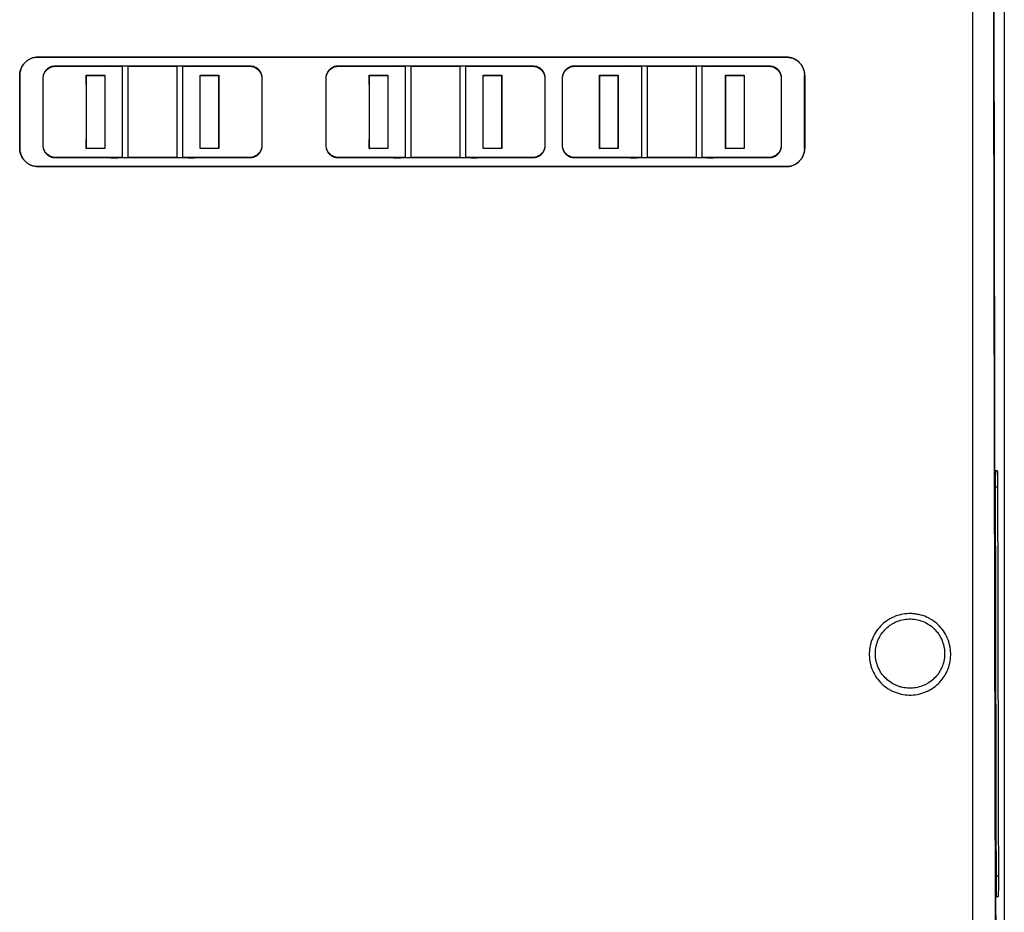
# Model space of a CAD drawing. Header units: millimetres. Extents: x -1263 to 1500, y -1080 to 1468.
# Tile 79 of 166: x 222 to 383, y -114 to 32. Entities that reach past the tile are written whole.
import ezdxf

# ---------------------------------------------------------------- set-up
doc = ezdxf.new("R2010")
doc.units = ezdxf.units.MM

msp = doc.modelspace()

# ---------------------------------------------------------------- linework, layer by layer
at = {"color": 7, "linetype": 'Continuous', "lineweight": 25}
for p, q in [((383.377, 463.305), (383.377, -185.695)), ((383.36, 162.805), (383.36, -186.678)), ((224.579, 26.283), (347.579, 26.283)), ((224.579, 26.267), (224.579, 26.283)), ((347.579, 26.267), (224.579, 26.267)), ((347.579, 26.267), (347.579, 26.283)), ((236.554, 24.834), (227.407, 24.808)), ((227.407, 24.774), (227.407, 24.808)), ((227.407, 24.774), (236.553, 24.801)), ((236.553, 24.801), (236.554, 24.834)), ((239.407, 24.768), (238.407, 24.768)), ((238.407, 24.768), (238.407, 9.804)), ((239.408, 24.784), (239.407, 24.768)), ((239.407, 24.768), (247.407, 24.768)), ((247.407, 24.784), (239.408, 24.784)), ((247.407, 24.768), (247.407, 24.784)), ((248.407, 24.768), (247.407, 24.768)), ((248.407, 9.804), (248.407, 24.768)), ((259.408, 24.808), (250.262, 24.834)), ((250.262, 24.801), (250.262, 24.834)), ((250.262, 24.801), (259.407, 24.774)), ((259.407, 24.774), (259.408, 24.808)), ((283.058, 24.834), (273.912, 24.808)), ((273.912, 24.774), (273.912, 24.808)), ((273.912, 24.774), (283.058, 24.801)), ((283.058, 24.801), (283.058, 24.834)), ((285.912, 24.768), (284.912, 24.768)), ((284.912, 24.768), (284.912, 9.804)), ((285.913, 24.784), (285.912, 24.768)), ((285.912, 24.768), (293.912, 24.768)), ((293.912, 24.784), (285.913, 24.784)), ((293.912, 24.768), (293.912, 24.784)), ((294.912, 24.768), (293.912, 24.768)), ((294.912, 9.804), (294.912, 24.768)), ((305.913, 24.808), (296.767, 24.834)), ((296.767, 24.801), (296.767, 24.834)), ((296.767, 24.801), (305.912, 24.774)), ((305.912, 24.774), (305.913, 24.808)), ((321.895, 24.834), (312.749, 24.808)), ((312.75, 24.774), (312.749, 24.808)), ((312.75, 24.774), (321.895, 24.801)), ((321.895, 24.801), (321.895, 24.834)), ((324.75, 24.768), (323.75, 24.768)), ((323.75, 24.768), (323.75, 9.804)), ((332.749, 24.784), (324.75, 24.784)), ((324.75, 24.784), (324.75, 24.768)), ((324.75, 24.768), (332.75, 24.768)), ((332.75, 24.768), (332.749, 24.784)), ((333.75, 24.768), (332.75, 24.768)), ((333.75, 9.804), (333.75, 24.768)), ((344.75, 24.808), (335.604, 24.834)), ((335.604, 24.801), (335.604, 24.834)), ((335.604, 24.801), (344.75, 24.774)), ((344.75, 24.774), (344.75, 24.808)), ((221.596, 23.284), (221.579, 23.284)), ((225.425, 22.786), (225.39, 22.785)), ((232.518, 23.321), (232.553, 23.284)), ((232.518, 23.321), (235.588, 23.321)), ((232.553, 23.284), (235.553, 23.284)), ((235.588, 23.321), (235.553, 23.284)), ((251.227, 23.321), (251.262, 23.284)), ((251.227, 23.321), (254.297, 23.321)), ((251.262, 23.284), (254.262, 23.284)), ((254.297, 23.321), (254.262, 23.284)), ((261.39, 22.786), (261.425, 22.784)), ((271.93, 22.786), (271.895, 22.784)), ((279.023, 23.321), (279.058, 23.284)), ((279.023, 23.321), (282.093, 23.321)), ((279.058, 23.284), (282.058, 23.284)), ((282.093, 23.321), (282.058, 23.284)), ((297.732, 23.321), (297.767, 23.284)), ((297.732, 23.321), (300.802, 23.321)), ((297.767, 23.284), (300.767, 23.284)), ((300.802, 23.321), (300.767, 23.284)), ((307.895, 22.786), (307.93, 22.784)), ((310.767, 22.786), (310.732, 22.784)), ((316.86, 23.321), (316.895, 23.284)), ((316.86, 23.321), (319.93, 23.321)), ((316.895, 23.284), (319.895, 23.284)), ((319.93, 23.321), (319.895, 23.284)), ((337.569, 23.321), (337.604, 23.284)), ((337.569, 23.321), (340.639, 23.321)), ((337.604, 23.284), (340.604, 23.284)), ((340.639, 23.321), (340.604, 23.284)), ((346.732, 22.786), (346.767, 22.784)), ((350.561, 23.284), (350.579, 23.284)), ((232.536, 21.785), (232.518, 21.804)), ((235.588, 21.804), (235.571, 21.785)), ((251.244, 21.785), (251.227, 21.804)), ((254.297, 21.804), (254.279, 21.785)), ((279.04, 21.785), (279.023, 21.804)), ((282.093, 21.804), (282.075, 21.785)), ((297.75, 21.785), (297.732, 21.804)), ((300.802, 21.804), (300.785, 21.785)), ((316.877, 21.785), (316.86, 21.804)), ((319.93, 21.804), (319.912, 21.785)), ((337.587, 21.785), (337.569, 21.804)), ((340.639, 21.804), (340.622, 21.785)), ((225.425, 11.787), (225.39, 11.785)), ((232.518, 12.769), (232.536, 12.786)), ((235.571, 12.786), (235.588, 12.769)), ((251.227, 12.769), (251.244, 12.786)), ((254.279, 12.786), (254.297, 12.769)), ((261.39, 11.787), (261.425, 11.785)), ((271.93, 11.787), (271.895, 11.785)), ((279.023, 12.769), (279.04, 12.786)), ((282.075, 12.786), (282.093, 12.769)), ((297.732, 12.769), (297.75, 12.786)), ((300.785, 12.786), (300.802, 12.769)), ((307.895, 11.787), (307.93, 11.785)), ((310.767, 11.787), (310.732, 11.785)), ((316.86, 12.769), (316.877, 12.786)), ((319.912, 12.786), (319.93, 12.769)), ((337.569, 12.769), (337.587, 12.786)), ((340.622, 12.786), (340.639, 12.769)), ((346.732, 11.787), (346.767, 11.785)), ((221.596, 11.285), (221.579, 11.284)), ((227.407, 9.799), (227.407, 9.762)), ((236.553, 9.772), (227.407, 9.799)), ((227.407, 9.762), (236.554, 9.735)), ((232.518, 11.252), (232.553, 11.285)), ((235.588, 11.252), (232.518, 11.252)), ((235.553, 11.285), (232.553, 11.285)), ((235.588, 11.252), (235.553, 11.285)), ((236.553, 9.772), (236.554, 9.735)), ((238.407, 9.804), (239.407, 9.804)), ((247.407, 9.804), (239.407, 9.804)), ((239.407, 9.804), (239.408, 9.785)), ((239.408, 9.785), (247.407, 9.785)), ((247.407, 9.804), (248.407, 9.804)), ((247.407, 9.785), (247.407, 9.804)), ((259.407, 9.799), (250.262, 9.772)), ((250.262, 9.772), (250.262, 9.735)), ((250.262, 9.735), (259.408, 9.762)), ((251.227, 11.252), (251.262, 11.285)), ((254.297, 11.252), (251.227, 11.252)), ((254.262, 11.285), (251.262, 11.285)), ((254.297, 11.252), (254.262, 11.285)), ((259.407, 9.799), (259.408, 9.762)), ((273.912, 9.799), (273.912, 9.762)), ((283.058, 9.772), (273.912, 9.799)), ((273.912, 9.762), (283.058, 9.735)), ((279.023, 11.252), (279.058, 11.285)), ((282.093, 11.252), (279.023, 11.252)), ((282.058, 11.285), (279.058, 11.285)), ((282.093, 11.252), (282.058, 11.285)), ((283.058, 9.772), (283.058, 9.735)), ((284.912, 9.804), (285.912, 9.804)), ((293.912, 9.804), (285.912, 9.804)), ((285.912, 9.804), (285.913, 9.785)), ((285.913, 9.785), (293.912, 9.785)), ((293.912, 9.804), (294.912, 9.804)), ((293.912, 9.785), (293.912, 9.804)), ((305.912, 9.799), (296.767, 9.772)), ((296.767, 9.772), (296.767, 9.735)), ((296.767, 9.735), (305.913, 9.762)), ((297.732, 11.252), (297.767, 11.285)), ((300.802, 11.252), (297.732, 11.252)), ((300.767, 11.285), (297.767, 11.285)), ((300.802, 11.252), (300.767, 11.285)), ((305.912, 9.799), (305.913, 9.762)), ((312.75, 9.799), (312.749, 9.762)), ((312.749, 9.762), (321.895, 9.735)), ((321.895, 9.772), (312.75, 9.799)), ((316.86, 11.252), (316.895, 11.285)), ((319.93, 11.252), (316.86, 11.252)), ((319.895, 11.285), (316.895, 11.285)), ((319.93, 11.252), (319.895, 11.285)), ((321.895, 9.772), (321.895, 9.735)), ((323.75, 9.804), (324.75, 9.804)), ((332.75, 9.804), (324.75, 9.804)), ((324.75, 9.804), (324.75, 9.785)), ((324.75, 9.785), (332.749, 9.785)), ((332.749, 9.785), (332.75, 9.804)), ((332.75, 9.804), (333.75, 9.804)), ((344.75, 9.799), (335.604, 9.772)), ((335.604, 9.772), (335.604, 9.735)), ((335.604, 9.735), (344.75, 9.762)), ((337.569, 11.252), (337.604, 11.285)), ((340.639, 11.252), (337.569, 11.252)), ((340.604, 11.285), (337.604, 11.285)), ((340.639, 11.252), (340.604, 11.285)), ((344.75, 9.799), (344.75, 9.762)), ((350.561, 11.285), (350.579, 11.284)), ((347.579, 8.303), (224.579, 8.303)), ((224.579, 8.303), (224.579, 8.285)), ((224.579, 8.285), (347.579, 8.285)), ((347.579, 8.303), (347.579, 8.285)), ((382.27, -41.695), (381.937, -41.695)), ((382.077, -111.695), (382.412, -111.695))]:
    msp.add_line(p, q, dxfattribs=at)
at = {"color": 250, "linetype": 'Continuous', "lineweight": 25}
for p, q in [((381.936, -41.701), (382.27, -41.695)), ((381.885, -44.36), (382.322, -44.359)), ((382.023, -108.279), (382.464, -108.278)), ((382.075, -111.689), (382.412, -111.695))]:
    msp.add_line(p, q, dxfattribs=at)
at = {"color": 7, "linetype": 'Continuous', "lineweight": 25, "flags": 128}
for points in [[(236.553, 24.801), (237.472, 24.785), (238.407, 24.768)], [(239.408, 24.784), (238.644, 24.798), (237.587, 24.816), (236.554, 24.834)], [(250.262, 24.834), (249.123, 24.814), (248.066, 24.796), (247.407, 24.784)], [(248.407, 24.768), (249.343, 24.785), (250.262, 24.801)], [(285.913, 24.784), (285.149, 24.798), (284.092, 24.816), (283.058, 24.834)], [(283.058, 24.801), (283.976, 24.785), (284.912, 24.768)], [(296.767, 24.834), (295.628, 24.814), (294.571, 24.796), (293.912, 24.784)], [(294.912, 24.768), (295.848, 24.785), (296.767, 24.801)], [(324.75, 24.784), (323.986, 24.798), (322.929, 24.816), (321.895, 24.834)], [(321.895, 24.801), (322.814, 24.785), (323.75, 24.768)], [(335.604, 24.834), (334.465, 24.814), (333.408, 24.796), (332.749, 24.784)], [(333.75, 24.768), (334.686, 24.785), (335.604, 24.801)], [(238.407, 9.804), (237.472, 9.788), (236.553, 9.772)], [(236.554, 9.735), (237.7, 9.755), (238.765, 9.774), (239.408, 9.785)], [(247.407, 9.785), (248.156, 9.772), (249.221, 9.754), (250.262, 9.735)], [(250.262, 9.772), (249.343, 9.788), (248.407, 9.804)], [(284.912, 9.804), (283.976, 9.788), (283.058, 9.772)], [(283.058, 9.735), (284.205, 9.755), (285.27, 9.774), (285.913, 9.785)], [(293.912, 9.785), (294.661, 9.772), (295.726, 9.754), (296.767, 9.735)], [(296.767, 9.772), (295.848, 9.788), (294.912, 9.804)], [(323.75, 9.804), (322.814, 9.788), (321.895, 9.772)], [(321.895, 9.735), (323.042, 9.755), (324.107, 9.774), (324.75, 9.785)], [(332.749, 9.785), (333.498, 9.772), (334.563, 9.754), (335.604, 9.735)], [(335.604, 9.772), (334.686, 9.788), (333.75, 9.804)]]:
    msp.add_lwpolyline(points, dxfattribs=at)
at = {"color": 7, "linetype": 'Continuous', "lineweight": 25}
msp.add_ellipse((423.067, 218.648), major_axis=(0, 2379), ratio=0.0174551, start_param=1.5565456, end_param=1.7288715, dxfattribs=at)
for points in [[(378.177, 78.517), (378.177, -9.838), (378.177, -97.903), (378.177, -185.14)], [(239.407, 9.804), (239.407, 14.79), (239.407, 19.778), (239.407, 24.768)], [(247.407, 24.768), (247.407, 19.778), (247.407, 14.79), (247.407, 9.804)], [(285.912, 9.804), (285.912, 14.79), (285.912, 19.778), (285.912, 24.768)], [(293.912, 24.768), (293.912, 19.778), (293.912, 14.79), (293.912, 9.804)], [(324.75, 9.804), (324.75, 14.79), (324.75, 19.778), (324.75, 24.768)], [(332.75, 24.768), (332.75, 19.778), (332.75, 14.79), (332.75, 9.804)], [(221.579, 23.284), (221.579, 19.283), (221.579, 15.283), (221.579, 11.284)], [(225.425, 11.787), (225.425, 15.452), (225.425, 19.119), (225.425, 22.786)], [(232.518, 21.804), (232.518, 22.309), (232.518, 22.815), (232.518, 23.321)], [(232.553, 11.285), (232.553, 15.284), (232.553, 19.284), (232.553, 23.284)], [(235.553, 23.284), (235.553, 19.284), (235.553, 15.284), (235.553, 11.285)], [(235.588, 23.321), (235.588, 22.815), (235.588, 22.309), (235.588, 21.804)], [(251.227, 21.804), (251.227, 22.309), (251.227, 22.815), (251.227, 23.321)], [(251.262, 11.285), (251.262, 15.284), (251.262, 19.284), (251.262, 23.284)], [(254.262, 23.284), (254.262, 19.284), (254.262, 15.284), (254.262, 11.285)], [(254.297, 23.321), (254.297, 22.815), (254.297, 22.309), (254.297, 21.804)], [(261.39, 22.786), (261.39, 19.119), (261.39, 15.452), (261.39, 11.787)], [(271.93, 11.787), (271.93, 15.452), (271.93, 19.119), (271.93, 22.786)], [(279.023, 21.804), (279.023, 22.309), (279.023, 22.815), (279.023, 23.321)], [(279.058, 11.285), (279.058, 15.284), (279.058, 19.284), (279.058, 23.284)], [(282.058, 23.284), (282.058, 19.284), (282.058, 15.284), (282.058, 11.285)], [(282.093, 23.321), (282.093, 22.815), (282.093, 22.309), (282.093, 21.804)], [(297.732, 21.804), (297.732, 22.309), (297.732, 22.815), (297.732, 23.321)], [(297.767, 11.285), (297.767, 15.284), (297.767, 19.284), (297.767, 23.284)], [(300.767, 23.284), (300.767, 19.284), (300.767, 15.284), (300.767, 11.285)], [(300.802, 23.321), (300.802, 22.815), (300.802, 22.309), (300.802, 21.804)], [(307.895, 22.786), (307.895, 19.119), (307.895, 15.452), (307.895, 11.787)], [(310.767, 11.787), (310.767, 15.452), (310.767, 19.119), (310.767, 22.786)], [(316.86, 21.804), (316.86, 22.309), (316.86, 22.815), (316.86, 23.321)], [(316.895, 11.285), (316.895, 15.284), (316.895, 19.284), (316.895, 23.284)], [(319.895, 23.284), (319.895, 19.284), (319.895, 15.284), (319.895, 11.285)], [(319.93, 23.321), (319.93, 22.815), (319.93, 22.309), (319.93, 21.804)], [(337.569, 21.804), (337.569, 22.309), (337.569, 22.815), (337.569, 23.321)], [(337.604, 11.285), (337.604, 15.284), (337.604, 19.284), (337.604, 23.284)], [(340.604, 23.284), (340.604, 19.284), (340.604, 15.284), (340.604, 11.285)], [(340.639, 23.321), (340.639, 22.815), (340.639, 22.309), (340.639, 21.804)], [(346.732, 22.786), (346.732, 19.119), (346.732, 15.452), (346.732, 11.787)], [(350.579, 23.284), (350.579, 19.283), (350.579, 15.283), (350.579, 11.284)], [(232.518, 11.252), (232.518, 11.758), (232.518, 12.263), (232.518, 12.769)], [(235.588, 12.769), (235.588, 12.263), (235.588, 11.758), (235.588, 11.252)], [(251.227, 11.252), (251.227, 11.758), (251.227, 12.263), (251.227, 12.769)], [(254.297, 12.769), (254.297, 12.263), (254.297, 11.758), (254.297, 11.252)], [(279.023, 11.252), (279.023, 11.758), (279.023, 12.263), (279.023, 12.769)], [(282.093, 12.769), (282.093, 12.263), (282.093, 11.758), (282.093, 11.252)], [(297.732, 11.252), (297.732, 11.758), (297.732, 12.263), (297.732, 12.769)], [(300.802, 12.769), (300.802, 12.263), (300.802, 11.758), (300.802, 11.252)], [(316.86, 11.252), (316.86, 11.758), (316.86, 12.263), (316.86, 12.769)], [(319.93, 12.769), (319.93, 12.263), (319.93, 11.758), (319.93, 11.252)], [(337.569, 11.252), (337.569, 11.758), (337.569, 12.263), (337.569, 12.769)], [(340.639, 12.769), (340.639, 12.263), (340.639, 11.758), (340.639, 11.252)], [(381.885, -45.028), (381.926, -66.424), (381.973, -87.787), (382.025, -109.109)], [(382.464, -108.278), (382.412, -87.01), (382.364, -65.701), (382.322, -44.359)]]:
    msp.add_open_spline(points, degree=3, dxfattribs=at)
for points, knots in [([(382.044, -156.733), (382.039, -155.062), (382.03, -151.72), (382.016, -146.706), (382.002, -141.69), (381.989, -136.673), (381.976, -131.655), (381.963, -126.635), (381.95, -121.615), (381.938, -116.593), (381.925, -111.57), (381.913, -106.546), (381.901, -101.521), (381.889, -96.494), (381.878, -91.467), (381.866, -86.439), (381.855, -81.409), (381.844, -76.379), (381.833, -71.348), (381.822, -66.316), (381.812, -61.283), (381.802, -56.249), (381.791, -51.214), (381.781, -46.178), (381.772, -41.142), (381.762, -36.104), (381.753, -31.066), (381.744, -26.028), (381.735, -20.988), (381.726, -15.948), (381.717, -10.907), (381.709, -5.865), (381.7, -0.823), (381.692, 4.22), (381.685, 9.263), (381.677, 14.307), (381.669, 19.351), (381.662, 24.396), (381.655, 29.442), (381.648, 34.488), (381.641, 39.534), (381.635, 44.581), (381.628, 49.628), (381.622, 54.676), (381.616, 59.724), (381.61, 64.772), (381.605, 69.821), (381.601, 73.187), (381.599, 74.87)], [0, 0, 0, 0, 0.0217773, 0.0435529, 0.0653269, 0.0870991, 0.1088696, 0.1306384, 0.1524056, 0.174171, 0.1959347, 0.2176968, 0.2394571, 0.2612158, 0.2829727, 0.304728, 0.3264815, 0.3482334, 0.3699835, 0.391732, 0.4134788, 0.4352238, 0.4569672, 0.4787089, 0.5004488, 0.5221871, 0.5439237, 0.5656586, 0.5873918, 0.6091233, 0.6308531, 0.6525812, 0.6743076, 0.6960323, 0.7177553, 0.7394766, 0.7611962, 0.7829141, 0.8046303, 0.8263449, 0.8480577, 0.8697688, 0.8914783, 0.913186, 0.934892, 0.9565964, 0.978299, 1, 1, 1, 1]), ([(221.579, 23.284), (221.579, 23.481), (221.598, 23.676), (221.674, 24.058), (221.732, 24.249), (221.882, 24.611), (221.973, 24.783), (222.19, 25.109), (222.317, 25.264), (222.593, 25.541), (222.744, 25.665), (223.071, 25.885), (223.246, 25.978), (223.788, 26.204), (224.182, 26.283), (224.579, 26.283)], [0, 0, 0, 0, 0.125, 0.125, 0.25, 0.25, 0.375, 0.375, 0.5, 0.5, 0.625, 0.625, 0.75, 0.75, 1, 1, 1, 1]), ([(224.579, 26.267), (224.382, 26.267), (224.188, 26.247), (223.806, 26.171), (223.616, 26.114), (223.255, 25.964), (223.084, 25.872), (222.76, 25.656), (222.606, 25.53), (222.331, 25.255), (222.208, 25.104), (221.99, 24.779), (221.898, 24.605), (221.749, 24.247), (221.692, 24.06), (221.616, 23.675), (221.596, 23.481), (221.596, 23.284)], [0, 0, 0, 0, 0.125, 0.125, 0.25, 0.25, 0.375, 0.375, 0.5, 0.5, 0.625, 0.625, 0.75, 0.75, 0.875, 0.875, 1, 1, 1, 1]), ([(350.579, 23.284), (350.579, 23.481), (350.56, 23.676), (350.484, 24.058), (350.426, 24.249), (350.276, 24.611), (350.184, 24.783), (349.967, 25.109), (349.841, 25.264), (349.565, 25.541), (349.414, 25.665), (349.086, 25.885), (348.912, 25.978), (348.37, 26.204), (347.976, 26.283), (347.579, 26.283)], [0, 0, 0, 0, 0.125, 0.125, 0.25, 0.25, 0.375, 0.375, 0.5, 0.5, 0.625, 0.625, 0.75, 0.75, 1, 1, 1, 1]), ([(347.579, 26.267), (347.776, 26.267), (347.97, 26.247), (348.352, 26.171), (348.541, 26.114), (348.903, 25.964), (349.074, 25.872), (349.398, 25.656), (349.552, 25.53), (349.826, 25.255), (349.95, 25.104), (350.167, 24.779), (350.26, 24.605), (350.408, 24.247), (350.465, 24.06), (350.542, 23.675), (350.561, 23.481), (350.561, 23.284)], [0, 0, 0, 0, 0.125, 0.125, 0.25, 0.25, 0.375, 0.375, 0.5, 0.5, 0.625, 0.625, 0.75, 0.75, 0.875, 0.875, 1, 1, 1, 1]), ([(227.407, 24.808), (227.274, 24.806), (227.143, 24.792), (226.886, 24.738), (226.758, 24.698), (226.515, 24.596), (226.4, 24.533), (226.181, 24.386), (226.078, 24.301), (225.892, 24.114), (225.809, 24.013), (225.662, 23.794), (225.599, 23.676), (225.447, 23.314), (225.392, 23.05), (225.39, 22.785)], [0, 0, 0, 0, 0.125, 0.125, 0.25, 0.25, 0.375, 0.375, 0.5, 0.5, 0.625, 0.625, 0.75, 0.75, 1, 1, 1, 1]), ([(225.425, 22.786), (225.426, 22.916), (225.44, 23.045), (225.491, 23.297), (225.53, 23.422), (225.63, 23.661), (225.691, 23.775), (225.834, 23.989), (225.917, 24.091), (226.1, 24.275), (226.199, 24.357), (226.414, 24.502), (226.53, 24.565), (226.886, 24.716), (227.146, 24.771), (227.407, 24.774)], [0, 0, 0, 0, 0.125, 0.125, 0.25, 0.25, 0.375, 0.375, 0.5, 0.5, 0.625, 0.625, 0.75, 0.75, 1, 1, 1, 1]), ([(259.407, 24.774), (259.539, 24.774), (259.668, 24.76), (259.922, 24.709), (260.048, 24.671), (260.288, 24.57), (260.402, 24.509), (260.617, 24.365), (260.719, 24.281), (260.993, 24.006), (261.14, 23.784), (261.338, 23.308), (261.39, 23.048), (261.39, 22.786)], [0, 0, 0, 0, 0.125, 0.125, 0.25, 0.25, 0.375, 0.375, 0.5, 0.5, 0.75, 0.75, 1, 1, 1, 1]), ([(261.425, 22.784), (261.425, 22.918), (261.412, 23.049), (261.361, 23.306), (261.322, 23.434), (261.222, 23.679), (261.16, 23.794), (261.014, 24.014), (260.929, 24.118), (260.743, 24.305), (260.642, 24.389), (260.422, 24.537), (260.304, 24.6), (259.94, 24.752), (259.675, 24.807), (259.408, 24.808)], [0, 0, 0, 0, 0.125, 0.125, 0.25, 0.25, 0.375, 0.375, 0.5, 0.5, 0.625, 0.625, 0.75, 0.75, 1, 1, 1, 1]), ([(273.912, 24.808), (273.779, 24.807), (273.647, 24.794), (273.389, 24.742), (273.261, 24.702), (273.016, 24.6), (272.9, 24.538), (272.681, 24.391), (272.577, 24.305), (272.299, 24.026), (272.149, 23.8), (271.948, 23.315), (271.895, 23.051), (271.895, 22.784)], [0, 0, 0, 0, 0.125, 0.125, 0.25, 0.25, 0.375, 0.375, 0.5, 0.5, 0.75, 0.75, 1, 1, 1, 1]), ([(271.93, 22.786), (271.93, 22.917), (271.943, 23.046), (271.993, 23.299), (272.031, 23.424), (272.13, 23.665), (272.19, 23.778), (272.334, 23.994), (272.417, 24.096), (272.691, 24.372), (272.912, 24.52), (273.389, 24.72), (273.65, 24.773), (273.912, 24.774)], [0, 0, 0, 0, 0.125, 0.125, 0.25, 0.25, 0.375, 0.375, 0.5, 0.5, 0.75, 0.75, 1, 1, 1, 1]), ([(305.912, 24.774), (306.044, 24.774), (306.173, 24.76), (306.427, 24.709), (306.553, 24.671), (306.793, 24.57), (306.907, 24.509), (307.122, 24.365), (307.224, 24.281), (307.498, 24.006), (307.645, 23.784), (307.843, 23.308), (307.895, 23.048), (307.895, 22.786)], [0, 0, 0, 0, 0.125, 0.125, 0.25, 0.25, 0.375, 0.375, 0.5, 0.5, 0.75, 0.75, 1, 1, 1, 1]), ([(307.93, 22.784), (307.93, 22.918), (307.917, 23.049), (307.866, 23.306), (307.827, 23.434), (307.726, 23.679), (307.664, 23.794), (307.519, 24.014), (307.434, 24.118), (307.248, 24.305), (307.147, 24.389), (306.927, 24.537), (306.809, 24.6), (306.445, 24.752), (306.18, 24.807), (305.913, 24.808)], [0, 0, 0, 0, 0.125, 0.125, 0.25, 0.25, 0.375, 0.375, 0.5, 0.5, 0.625, 0.625, 0.75, 0.75, 1, 1, 1, 1]), ([(312.749, 24.808), (312.616, 24.807), (312.485, 24.794), (312.226, 24.742), (312.098, 24.702), (311.853, 24.6), (311.738, 24.538), (311.518, 24.391), (311.415, 24.305), (311.136, 24.026), (310.986, 23.8), (310.785, 23.315), (310.732, 23.051), (310.732, 22.784)], [0, 0, 0, 0, 0.125, 0.125, 0.25, 0.25, 0.375, 0.375, 0.5, 0.5, 0.75, 0.75, 1, 1, 1, 1]), ([(310.767, 22.786), (310.767, 22.917), (310.78, 23.046), (310.83, 23.299), (310.868, 23.424), (310.967, 23.665), (311.028, 23.778), (311.171, 23.994), (311.255, 24.096), (311.528, 24.372), (311.749, 24.52), (312.226, 24.72), (312.487, 24.773), (312.75, 24.774)], [0, 0, 0, 0, 0.125, 0.125, 0.25, 0.25, 0.375, 0.375, 0.5, 0.5, 0.75, 0.75, 1, 1, 1, 1]), ([(346.767, 22.784), (346.767, 22.918), (346.754, 23.049), (346.703, 23.306), (346.664, 23.434), (346.564, 23.679), (346.502, 23.794), (346.356, 24.014), (346.271, 24.118), (346.085, 24.305), (345.984, 24.389), (345.764, 24.537), (345.646, 24.6), (345.282, 24.752), (345.017, 24.807), (344.75, 24.808)], [0, 0, 0, 0, 0.125, 0.125, 0.25, 0.25, 0.375, 0.375, 0.5, 0.5, 0.625, 0.625, 0.75, 0.75, 1, 1, 1, 1]), ([(344.75, 24.774), (344.881, 24.774), (345.01, 24.76), (345.264, 24.709), (345.39, 24.671), (345.63, 24.57), (345.744, 24.509), (345.959, 24.365), (346.061, 24.281), (346.335, 24.006), (346.483, 23.784), (346.68, 23.308), (346.732, 23.048), (346.732, 22.786)], [0, 0, 0, 0, 0.125, 0.125, 0.25, 0.25, 0.375, 0.375, 0.5, 0.5, 0.75, 0.75, 1, 1, 1, 1]), ([(221.596, 11.285), (221.596, 12.491), (221.596, 13.696), (221.596, 14.902), (221.596, 16.107), (221.596, 17.313), (221.596, 18.518), (221.596, 20.107), (221.596, 21.696), (221.596, 23.284)], [0, 0, 0, 0, 0.003629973, 0.003629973, 0.003629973, 0.007259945, 0.007259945, 0.007259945, 0.01204251, 0.01204251, 0.01204251, 0.01204251]), ([(225.39, 22.785), (225.39, 21.872), (225.39, 20.96), (225.39, 20.047), (225.39, 19.112), (225.39, 18.177), (225.39, 17.242), (225.39, 15.423), (225.39, 13.604), (225.39, 11.785)], [0.00006788, 0.00006788, 0.00006788, 0.00006788, 0.002814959, 0.002814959, 0.002814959, 0.005629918, 0.005629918, 0.005629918, 0.01110715, 0.01110715, 0.01110715, 0.01110715]), ([(261.425, 11.785), (261.425, 12.702), (261.425, 13.618), (261.425, 14.535), (261.425, 15.451), (261.425, 16.368), (261.425, 17.284), (261.425, 19.118), (261.425, 20.951), (261.425, 22.784)], [0, 0, 0, 0, 0.002759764, 0.002759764, 0.002759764, 0.005519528, 0.005519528, 0.005519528, 0.011038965, 0.011038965, 0.011038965, 0.011038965]), ([(271.895, 22.784), (271.895, 21.868), (271.895, 20.951), (271.895, 20.034), (271.895, 19.118), (271.895, 18.201), (271.895, 17.284), (271.895, 15.451), (271.895, 13.618), (271.895, 11.785)], [0, 0, 0, 0, 0.002759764, 0.002759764, 0.002759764, 0.005519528, 0.005519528, 0.005519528, 0.011038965, 0.011038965, 0.011038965, 0.011038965]), ([(307.93, 11.785), (307.93, 12.702), (307.93, 13.618), (307.93, 14.535), (307.93, 15.451), (307.93, 16.368), (307.93, 17.284), (307.93, 19.118), (307.93, 20.951), (307.93, 22.784)], [0, 0, 0, 0, 0.002759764, 0.002759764, 0.002759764, 0.005519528, 0.005519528, 0.005519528, 0.011038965, 0.011038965, 0.011038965, 0.011038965]), ([(310.732, 22.784), (310.732, 21.868), (310.732, 20.951), (310.732, 20.034), (310.732, 19.118), (310.732, 18.201), (310.732, 17.284), (310.732, 15.451), (310.732, 13.618), (310.732, 11.785)], [0, 0, 0, 0, 0.002759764, 0.002759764, 0.002759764, 0.005519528, 0.005519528, 0.005519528, 0.011038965, 0.011038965, 0.011038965, 0.011038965]), ([(346.767, 11.785), (346.767, 12.702), (346.767, 13.618), (346.767, 14.535), (346.767, 15.451), (346.767, 16.368), (346.767, 17.284), (346.767, 19.118), (346.767, 20.951), (346.767, 22.784)], [0, 0, 0, 0, 0.002759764, 0.002759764, 0.002759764, 0.005519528, 0.005519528, 0.005519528, 0.011038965, 0.011038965, 0.011038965, 0.011038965]), ([(350.561, 11.285), (350.561, 12.491), (350.561, 13.696), (350.561, 14.902), (350.561, 16.107), (350.561, 17.313), (350.561, 18.518), (350.561, 20.107), (350.561, 21.696), (350.561, 23.284)], [0, 0, 0, 0, 0.003629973, 0.003629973, 0.003629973, 0.007259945, 0.007259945, 0.007259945, 0.01204251, 0.01204251, 0.01204251, 0.01204251]), ([(232.536, 12.786), (232.536, 14.286), (232.536, 15.785), (232.536, 17.285), (232.536, 18.785), (232.536, 20.285), (232.536, 21.785)], [0, 0, 0, 0, 0.0045159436, 0.0045159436, 0.0045159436, 0.0090319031, 0.0090319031, 0.0090319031, 0.0090319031]), ([(235.571, 21.785), (235.571, 20.285), (235.571, 18.785), (235.571, 17.285), (235.571, 15.785), (235.571, 14.286), (235.571, 12.786)], [0, 0, 0, 0, 0.0045159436, 0.0045159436, 0.0045159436, 0.0090319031, 0.0090319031, 0.0090319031, 0.0090319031]), ([(251.244, 12.786), (251.244, 14.286), (251.244, 15.785), (251.244, 17.285), (251.244, 18.785), (251.244, 20.285), (251.244, 21.785)], [0, 0, 0, 0, 0.0045159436, 0.0045159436, 0.0045159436, 0.0090319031, 0.0090319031, 0.0090319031, 0.0090319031]), ([(254.279, 21.785), (254.279, 20.285), (254.279, 18.785), (254.279, 17.285), (254.279, 15.785), (254.279, 14.286), (254.279, 12.786)], [0, 0, 0, 0, 0.0045159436, 0.0045159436, 0.0045159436, 0.0090319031, 0.0090319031, 0.0090319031, 0.0090319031]), ([(279.04, 12.786), (279.04, 14.286), (279.04, 15.785), (279.04, 17.285), (279.04, 18.785), (279.04, 20.285), (279.04, 21.785)], [0, 0, 0, 0, 0.0045159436, 0.0045159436, 0.0045159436, 0.0090319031, 0.0090319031, 0.0090319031, 0.0090319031]), ([(282.075, 21.785), (282.075, 20.285), (282.075, 18.785), (282.075, 17.285), (282.075, 15.785), (282.075, 14.286), (282.075, 12.786)], [0, 0, 0, 0, 0.0045159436, 0.0045159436, 0.0045159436, 0.0090319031, 0.0090319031, 0.0090319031, 0.0090319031]), ([(297.75, 12.786), (297.75, 14.286), (297.75, 15.785), (297.75, 17.285), (297.75, 18.785), (297.75, 20.285), (297.75, 21.785)], [0, 0, 0, 0, 0.0045159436, 0.0045159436, 0.0045159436, 0.0090319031, 0.0090319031, 0.0090319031, 0.0090319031]), ([(300.785, 21.785), (300.785, 20.285), (300.785, 18.785), (300.785, 17.285), (300.785, 15.785), (300.785, 14.286), (300.785, 12.786)], [0, 0, 0, 0, 0.0045159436, 0.0045159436, 0.0045159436, 0.0090319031, 0.0090319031, 0.0090319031, 0.0090319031]), ([(316.877, 12.786), (316.877, 14.286), (316.877, 15.785), (316.877, 17.285), (316.877, 18.785), (316.877, 20.285), (316.877, 21.785)], [0, 0, 0, 0, 0.0045159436, 0.0045159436, 0.0045159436, 0.0090319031, 0.0090319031, 0.0090319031, 0.0090319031]), ([(319.912, 21.785), (319.912, 20.285), (319.912, 18.785), (319.912, 17.285), (319.912, 15.785), (319.912, 14.286), (319.912, 12.786)], [0, 0, 0, 0, 0.0045159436, 0.0045159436, 0.0045159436, 0.0090319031, 0.0090319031, 0.0090319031, 0.0090319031]), ([(337.587, 12.786), (337.587, 14.286), (337.587, 15.785), (337.587, 17.285), (337.587, 18.785), (337.587, 20.285), (337.587, 21.785)], [0, 0, 0, 0, 0.0045159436, 0.0045159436, 0.0045159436, 0.0090319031, 0.0090319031, 0.0090319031, 0.0090319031]), ([(340.622, 21.785), (340.622, 20.285), (340.622, 18.785), (340.622, 17.285), (340.622, 15.785), (340.622, 14.286), (340.622, 12.786)], [0, 0, 0, 0, 0.0045159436, 0.0045159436, 0.0045159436, 0.0090319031, 0.0090319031, 0.0090319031, 0.0090319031]), ([(225.39, 11.785), (225.391, 11.652), (225.405, 11.522), (225.457, 11.266), (225.497, 11.138), (225.598, 10.895), (225.66, 10.779), (225.806, 10.561), (225.891, 10.457), (226.076, 10.271), (226.177, 10.187), (226.396, 10.039), (226.514, 9.975), (226.877, 9.821), (227.141, 9.765), (227.407, 9.762)], [0, 0, 0, 0, 0.125, 0.125, 0.25, 0.25, 0.375, 0.375, 0.5, 0.5, 0.625, 0.625, 0.75, 0.75, 1, 1, 1, 1]), ([(227.407, 9.799), (227.277, 9.8), (227.148, 9.814), (226.895, 9.867), (226.77, 9.906), (226.53, 10.007), (226.417, 10.069), (226.203, 10.213), (226.101, 10.297), (225.919, 10.48), (225.837, 10.58), (225.692, 10.796), (225.63, 10.911), (225.481, 11.267), (225.427, 11.526), (225.425, 11.787)], [0, 0, 0, 0, 0.125, 0.125, 0.25, 0.25, 0.375, 0.375, 0.5, 0.5, 0.625, 0.625, 0.75, 0.75, 1, 1, 1, 1]), ([(261.39, 11.787), (261.39, 11.656), (261.377, 11.527), (261.327, 11.274), (261.289, 11.148), (261.19, 10.908), (261.129, 10.794), (260.986, 10.579), (260.903, 10.476), (260.629, 10.201), (260.408, 10.053), (259.931, 9.853), (259.67, 9.799), (259.407, 9.799)], [0, 0, 0, 0, 0.125, 0.125, 0.25, 0.25, 0.375, 0.375, 0.5, 0.5, 0.75, 0.75, 1, 1, 1, 1]), ([(259.408, 9.762), (259.541, 9.762), (259.673, 9.776), (259.931, 9.828), (260.059, 9.867), (260.304, 9.969), (260.42, 10.032), (260.639, 10.179), (260.743, 10.264), (261.021, 10.544), (261.171, 10.769), (261.372, 11.255), (261.425, 11.519), (261.425, 11.785)], [0, 0, 0, 0, 0.125, 0.125, 0.25, 0.25, 0.375, 0.375, 0.5, 0.5, 0.75, 0.75, 1, 1, 1, 1]), ([(271.895, 11.785), (271.895, 11.652), (271.908, 11.521), (271.959, 11.263), (271.998, 11.135), (272.098, 10.891), (272.16, 10.775), (272.307, 10.555), (272.391, 10.451), (272.669, 10.172), (272.894, 10.02), (273.38, 9.817), (273.645, 9.763), (273.912, 9.762)], [0, 0, 0, 0, 0.125, 0.125, 0.25, 0.25, 0.375, 0.375, 0.5, 0.5, 0.75, 0.75, 1, 1, 1, 1]), ([(273.912, 9.799), (273.781, 9.799), (273.652, 9.812), (273.398, 9.864), (273.272, 9.902), (273.032, 10.002), (272.918, 10.064), (272.702, 10.208), (272.601, 10.292), (272.327, 10.567), (272.179, 10.789), (271.982, 11.265), (271.93, 11.525), (271.93, 11.787)], [0, 0, 0, 0, 0.125, 0.125, 0.25, 0.25, 0.375, 0.375, 0.5, 0.5, 0.75, 0.75, 1, 1, 1, 1]), ([(307.895, 11.787), (307.895, 11.656), (307.882, 11.527), (307.832, 11.274), (307.794, 11.148), (307.695, 10.908), (307.634, 10.794), (307.491, 10.579), (307.408, 10.476), (307.134, 10.201), (306.913, 10.053), (306.436, 9.853), (306.175, 9.799), (305.912, 9.799)], [0, 0, 0, 0, 0.125, 0.125, 0.25, 0.25, 0.375, 0.375, 0.5, 0.5, 0.75, 0.75, 1, 1, 1, 1]), ([(305.913, 9.762), (306.046, 9.762), (306.178, 9.776), (306.436, 9.828), (306.564, 9.867), (306.809, 9.969), (306.924, 10.032), (307.144, 10.179), (307.248, 10.264), (307.526, 10.544), (307.676, 10.769), (307.877, 11.255), (307.93, 11.519), (307.93, 11.785)], [0, 0, 0, 0, 0.125, 0.125, 0.25, 0.25, 0.375, 0.375, 0.5, 0.5, 0.75, 0.75, 1, 1, 1, 1]), ([(310.732, 11.785), (310.732, 11.652), (310.745, 11.521), (310.796, 11.263), (310.835, 11.135), (310.936, 10.891), (310.998, 10.775), (311.144, 10.555), (311.228, 10.451), (311.507, 10.172), (311.732, 10.02), (312.217, 9.817), (312.482, 9.763), (312.749, 9.762)], [0, 0, 0, 0, 0.125, 0.125, 0.25, 0.25, 0.375, 0.375, 0.5, 0.5, 0.75, 0.75, 1, 1, 1, 1]), ([(312.75, 9.799), (312.618, 9.799), (312.489, 9.812), (312.235, 9.864), (312.109, 9.902), (311.869, 10.002), (311.755, 10.064), (311.54, 10.208), (311.438, 10.292), (311.164, 10.567), (311.017, 10.789), (310.82, 11.265), (310.767, 11.525), (310.767, 11.787)], [0, 0, 0, 0, 0.125, 0.125, 0.25, 0.25, 0.375, 0.375, 0.5, 0.5, 0.75, 0.75, 1, 1, 1, 1]), ([(346.732, 11.787), (346.732, 11.656), (346.719, 11.527), (346.669, 11.274), (346.631, 11.148), (346.532, 10.908), (346.472, 10.794), (346.328, 10.579), (346.245, 10.476), (345.971, 10.201), (345.75, 10.053), (345.273, 9.853), (345.012, 9.799), (344.75, 9.799)], [0, 0, 0, 0, 0.125, 0.125, 0.25, 0.25, 0.375, 0.375, 0.5, 0.5, 0.75, 0.75, 1, 1, 1, 1]), ([(344.75, 9.762), (344.883, 9.762), (345.015, 9.776), (345.273, 9.828), (345.401, 9.867), (345.646, 9.969), (345.762, 10.032), (345.981, 10.179), (346.085, 10.264), (346.363, 10.544), (346.513, 10.769), (346.714, 11.255), (346.767, 11.519), (346.767, 11.785)], [0, 0, 0, 0, 0.125, 0.125, 0.25, 0.25, 0.375, 0.375, 0.5, 0.5, 0.75, 0.75, 1, 1, 1, 1]), ([(224.579, 8.285), (224.38, 8.285), (224.185, 8.304), (223.801, 8.381), (223.611, 8.438), (223.247, 8.589), (223.075, 8.681), (222.749, 8.899), (222.595, 9.026), (222.318, 9.303), (222.194, 9.454), (221.975, 9.782), (221.882, 9.956), (221.733, 10.316), (221.676, 10.505), (221.599, 10.891), (221.579, 11.087), (221.579, 11.284)], [0, 0, 0, 0, 0.125, 0.125, 0.25, 0.25, 0.375, 0.375, 0.5, 0.5, 0.625, 0.625, 0.75, 0.75, 0.875, 0.875, 1, 1, 1, 1]), ([(221.596, 11.285), (221.596, 11.089), (221.616, 10.895), (221.691, 10.515), (221.748, 10.326), (221.897, 9.965), (221.989, 9.794), (222.204, 9.47), (222.33, 9.317), (222.605, 9.041), (222.755, 8.918), (223.08, 8.699), (223.254, 8.606), (223.792, 8.382), (224.184, 8.303), (224.579, 8.303)], [0, 0, 0, 0, 0.125, 0.125, 0.25, 0.25, 0.375, 0.375, 0.5, 0.5, 0.625, 0.625, 0.75, 0.75, 1, 1, 1, 1]), ([(350.561, 11.285), (350.561, 11.089), (350.542, 10.895), (350.466, 10.515), (350.41, 10.326), (350.26, 9.965), (350.169, 9.794), (349.953, 9.47), (349.828, 9.317), (349.553, 9.041), (349.403, 8.918), (349.078, 8.699), (348.904, 8.606), (348.365, 8.382), (347.973, 8.303), (347.579, 8.303)], [0, 0, 0, 0, 0.125, 0.125, 0.25, 0.25, 0.375, 0.375, 0.5, 0.5, 0.625, 0.625, 0.75, 0.75, 1, 1, 1, 1]), ([(347.579, 8.285), (347.777, 8.285), (347.972, 8.304), (348.356, 8.381), (348.547, 8.438), (348.91, 8.589), (349.083, 8.681), (349.409, 8.899), (349.563, 9.026), (349.84, 9.303), (349.964, 9.454), (350.183, 9.782), (350.276, 9.956), (350.425, 10.316), (350.482, 10.505), (350.559, 10.891), (350.579, 11.087), (350.579, 11.284)], [0, 0, 0, 0, 0.125, 0.125, 0.25, 0.25, 0.375, 0.375, 0.5, 0.5, 0.625, 0.625, 0.75, 0.75, 0.875, 0.875, 1, 1, 1, 1]), ([(381.937, -41.695), (381.929, -41.695), (381.922, -41.785), (381.909, -42.128), (381.903, -42.382), (381.893, -43.009), (381.889, -43.382), (381.885, -44.183), (381.884, -44.61), (381.885, -45.028)], [4.712389, 4.712389, 4.712389, 4.712389, 5.1329168, 5.1329168, 5.5534447, 5.5534447, 5.9739725, 5.9739725, 6.3945003, 6.3945003, 6.3945003, 6.3945003]), ([(382.322, -44.359), (382.322, -43.997), (382.32, -43.642), (382.314, -42.994), (382.31, -42.701), (382.301, -42.215), (382.295, -42.022), (382.283, -41.762), (382.277, -41.695), (382.27, -41.695)], [3.2538108, 3.2538108, 3.2538108, 3.2538108, 3.6184554, 3.6184554, 3.9830999, 3.9830999, 4.3477444, 4.3477444, 4.712389, 4.712389, 4.712389, 4.712389]), ([(363.02, -76.472), (362.716, -76.151), (362.444, -75.8), (361.979, -75.061), (361.785, -74.672), (361.55, -74.059), (361.481, -73.849), (361.365, -73.427), (361.318, -73.214), (361.207, -72.572), (361.175, -72.138), (361.197, -71.257), (361.251, -70.825), (361.393, -70.189), (361.451, -69.979), (361.588, -69.563), (361.668, -69.357), (361.933, -68.756), (362.147, -68.378), (362.649, -67.663), (362.939, -67.325), (363.571, -66.721), (363.914, -66.452), (364.471, -66.098), (364.665, -65.988), (365.057, -65.79), (365.257, -65.701), (365.868, -65.464), (366.293, -65.345), (367.165, -65.193), (367.602, -65.161), (368.258, -65.177), (368.478, -65.193), (368.916, -65.247), (369.135, -65.286), (369.778, -65.431), (370.193, -65.568), (370.795, -65.836), (370.994, -65.936), (371.378, -66.154), (371.563, -66.272), (372.103, -66.654), (372.438, -66.946), (373.038, -67.579), (373.306, -67.923), (373.775, -68.669), (373.971, -69.061), (374.205, -69.67), (374.273, -69.877), (374.389, -70.298), (374.437, -70.514), (374.548, -71.161), (374.58, -71.595), (374.558, -72.465), (374.504, -72.905), (374.313, -73.756), (374.178, -74.168), (373.913, -74.769), (373.813, -74.967), (373.598, -75.349), (373.482, -75.533), (373.107, -76.068), (372.823, -76.399), (372.184, -77.01), (371.839, -77.28), (371.287, -77.631), (371.097, -77.74), (370.704, -77.938), (370.501, -78.029), (369.885, -78.268), (369.464, -78.385), (368.6, -78.536), (368.153, -78.569), (367.277, -78.548), (366.843, -78.495), (366.196, -78.35), (365.982, -78.291), (365.565, -78.152), (365.157, -77.994), (364.766, -77.798), (364.384, -77.581), (364.197, -77.462), (363.656, -77.08), (363.324, -76.793), (363.02, -76.472)], [0, 0, 0, 0, 0.03125, 0.03125, 0.0625, 0.0625, 0.078125, 0.078125, 0.09375, 0.09375, 0.125, 0.125, 0.15625, 0.15625, 0.171875, 0.171875, 0.1875, 0.1875, 0.21875, 0.21875, 0.25, 0.25, 0.28125, 0.28125, 0.296875, 0.296875, 0.3125, 0.3125, 0.34375, 0.34375, 0.375, 0.375, 0.390625, 0.390625, 0.40625, 0.40625, 0.4375, 0.4375, 0.453125, 0.453125, 0.46875, 0.46875, 0.5, 0.5, 0.53125, 0.53125, 0.5625, 0.5625, 0.578125, 0.578125, 0.59375, 0.59375, 0.625, 0.625, 0.65625, 0.65625, 0.6875, 0.6875, 0.703125, 0.703125, 0.71875, 0.71875, 0.75, 0.75, 0.78125, 0.78125, 0.796875, 0.796875, 0.8125, 0.8125, 0.84375, 0.84375, 0.875, 0.875, 0.90625, 0.90625, 0.921875, 0.921875, 0.9375, 0.953125, 0.953125, 0.96875, 0.96875, 1, 1, 1, 1]), ([(363.747, -75.661), (364.005, -75.934), (364.288, -76.179), (364.902, -76.612), (365.229, -76.797), (365.739, -77.023), (365.913, -77.09), (366.268, -77.207), (366.451, -77.258), (367.001, -77.381), (367.371, -77.426), (368.117, -77.444), (368.497, -77.415), (369.233, -77.285), (369.592, -77.185), (370.116, -76.981), (370.289, -76.904), (370.623, -76.734), (370.784, -76.642), (371.254, -76.342), (371.547, -76.112), (372.089, -75.592), (372.33, -75.31), (372.649, -74.855), (372.747, -74.698), (372.93, -74.374), (373.014, -74.206), (373.239, -73.695), (373.354, -73.345), (373.515, -72.622), (373.561, -72.248), (373.578, -71.509), (373.551, -71.141), (373.456, -70.591), (373.415, -70.408), (373.316, -70.05), (373.259, -69.874), (373.06, -69.357), (372.893, -69.024), (372.494, -68.391), (372.266, -68.098), (371.756, -67.559), (371.47, -67.312), (370.858, -66.879), (370.528, -66.692), (369.845, -66.388), (369.491, -66.271), (368.761, -66.107), (368.383, -66.061), (367.638, -66.044), (367.266, -66.071), (366.523, -66.201), (366.162, -66.303), (365.641, -66.505), (365.471, -66.581), (365.138, -66.75), (364.973, -66.843), (364.5, -67.146), (364.208, -67.375), (363.671, -67.889), (363.424, -68.177), (362.999, -68.785), (362.818, -69.107), (362.593, -69.618), (362.525, -69.793), (362.409, -70.146), (362.36, -70.325), (362.24, -70.865), (362.195, -71.232), (362.176, -71.98), (362.204, -72.349), (362.298, -72.894), (362.339, -73.075), (362.437, -73.433), (362.496, -73.612), (362.696, -74.132), (362.861, -74.462), (363.257, -75.09), (363.488, -75.389), (363.747, -75.661)], [0, 0, 0, 0, 0.03125, 0.03125, 0.0625, 0.0625, 0.078125, 0.078125, 0.09375, 0.09375, 0.125, 0.125, 0.15625, 0.15625, 0.1875, 0.1875, 0.203125, 0.203125, 0.21875, 0.21875, 0.25, 0.25, 0.28125, 0.28125, 0.296875, 0.296875, 0.3125, 0.3125, 0.34375, 0.34375, 0.375, 0.375, 0.40625, 0.40625, 0.421875, 0.421875, 0.4375, 0.4375, 0.46875, 0.46875, 0.5, 0.5, 0.53125, 0.53125, 0.5625, 0.5625, 0.59375, 0.59375, 0.625, 0.625, 0.65625, 0.65625, 0.6875, 0.6875, 0.703125, 0.703125, 0.71875, 0.71875, 0.75, 0.75, 0.78125, 0.78125, 0.8125, 0.8125, 0.828125, 0.828125, 0.84375, 0.84375, 0.875, 0.875, 0.90625, 0.90625, 0.921875, 0.921875, 0.9375, 0.9375, 0.96875, 0.96875, 1, 1, 1, 1]), ([(382.412, -111.695), (382.419, -111.695), (382.427, -111.602), (382.44, -111.248), (382.446, -110.986), (382.456, -110.341), (382.46, -109.957), (382.464, -109.137), (382.465, -108.701), (382.464, -108.278)], [1.5707963, 1.5707963, 1.5707963, 1.5707963, 1.9984082, 1.9984082, 2.4260201, 2.4260201, 2.853632, 2.853632, 3.2812439, 3.2812439, 3.2812439, 3.2812439]), ([(382.025, -109.109), (382.026, -109.464), (382.028, -109.81), (382.034, -110.439), (382.038, -110.723), (382.047, -111.193), (382.053, -111.379), (382.065, -111.63), (382.071, -111.695), (382.077, -111.695)], [0.1385248, 0.1385248, 0.1385248, 0.1385248, 0.4965927, 0.4965927, 0.8546606, 0.8546606, 1.2127284, 1.2127284, 1.5707963, 1.5707963, 1.5707963, 1.5707963])]:
    msp.add_open_spline(points, degree=3, knots=knots, dxfattribs=at)

doc.saveas('drawing.dxf')
